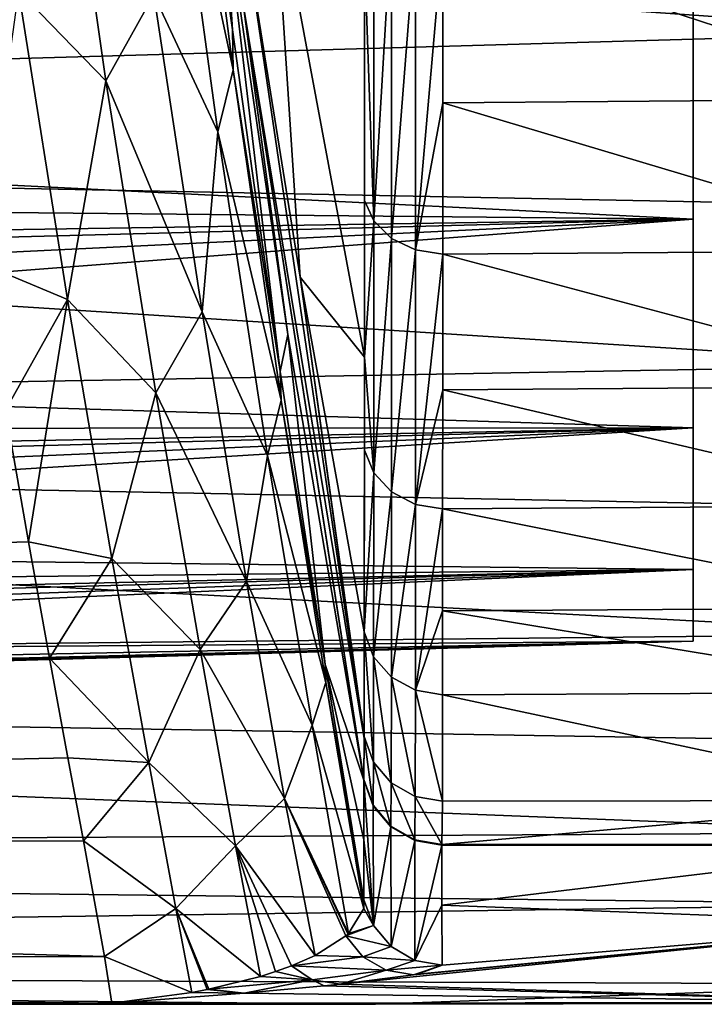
# Model space of a CAD drawing. Header units: millimetres. Extents: x -182 to 217, y -96 to 236.
# Tile 234 of 256: x 45.36 to 49.67, y -22.5 to -16.29. Entities that reach past the tile are written whole.
import ezdxf

# ---------------------------------------------------------------- set-up
doc = ezdxf.new("R2010")
doc.units = ezdxf.units.MM
doc.header["$LTSCALE"] = 52.148148
for name, color, linetype in [('705', 7, 'CONTINUOUS'), ('706', 7, 'CONTINUOUS'), ('708', 7, 'CONTINUOUS'), ('709', 7, 'CONTINUOUS'), ('710', 7, 'CONTINUOUS'), ('712', 7, 'CONTINUOUS'), ('744', 7, 'CONTINUOUS'), ('745', 7, 'CONTINUOUS'), ('746', 7, 'CONTINUOUS'), ('747', 7, 'CONTINUOUS'), ('761', 7, 'CONTINUOUS'), ('762', 7, 'CONTINUOUS'), ('763', 7, 'CONTINUOUS'), ('764', 7, 'CONTINUOUS'), ('765', 7, 'CONTINUOUS')]:
    doc.layers.add(name, color=color, linetype=linetype)

msp = doc.modelspace()

# ---------------------------------------------------------------- linework, layer by layer
at = {"layer": '705', "color": 7, "linetype": 'CONTINUOUS', "true_color": 0xaaaaaa}
for points in [[(28.4607, -17.0229, -14.7129), (29.4803, -14.8546, -16.8994), (51.1375, -16.3729, -15.433), (28.4607, -17.0229, -14.7129)], [(51.1375, -16.3729, -15.433), (29.4803, -14.8546, -16.8994), (51.1375, -15.1859, -16.6024), (51.1375, -16.3729, -15.433)], [(51.1377, -17.4702, -14.179), (28.4607, -17.0229, -14.7129), (51.1375, -16.3729, -15.433), (51.1377, -17.4702, -14.179)], [(27.293, -18.8997, -12.2086), (28.4607, -17.0229, -14.7129), (51.138, -18.4715, -12.8474), (27.293, -18.8997, -12.2086)], [(51.138, -18.4715, -12.8474), (28.4607, -17.0229, -14.7129), (51.1377, -17.4702, -14.179), (51.138, -18.4715, -12.8474)], [(51.1382, -19.3715, -11.4453), (27.293, -18.8997, -12.2086), (51.138, -18.4715, -12.8474), (51.1382, -19.3715, -11.4453)], [(25.9952, -20.4306, -9.4256), (27.293, -18.8997, -12.2086), (51.1385, -20.1653, -9.9806), (25.9952, -20.4306, -9.4256)], [(51.1385, -20.1653, -9.9806), (27.293, -18.8997, -12.2086), (51.1382, -19.3715, -11.4453), (51.1385, -20.1653, -9.9806)], [(51.1388, -20.8483, -8.4615), (25.9952, -20.4306, -9.4256), (51.1385, -20.1653, -9.9806), (51.1388, -20.8483, -8.4615)], [(24.5925, -21.5654, -6.4174), (25.9952, -20.4306, -9.4256), (51.1392, -21.4171, -6.8961), (24.5925, -21.5654, -6.4174)], [(51.1392, -21.4171, -6.8961), (25.9952, -20.4306, -9.4256), (51.1388, -20.8483, -8.4615), (51.1392, -21.4171, -6.8961)], [(51.1395, -21.8685, -5.2931), (24.5925, -21.5654, -6.4174), (51.1392, -21.4171, -6.8961), (51.1395, -21.8685, -5.2931)], [(23.1154, -22.2641, -3.2499), (24.5925, -21.5654, -6.4174), (51.1395, -21.8685, -5.2931), (23.1154, -22.2641, -3.2499)], [(51.1405, -22.3724, -2.3926), (23.1154, -22.2641, -3.2499), (51.1395, -21.8685, -5.2931), (51.1405, -22.3724, -2.3926)], [(21.6, -22.5, 0), (23.1154, -22.2641, -3.2499), (47.6, -22.5, 0), (21.6, -22.5, 0)], [(47.6, -22.5, 0), (23.1154, -22.2641, -3.2499), (51.1405, -22.3724, -2.3926), (47.6, -22.5, 0)], [(51.1424, -22.4933, 0.5488), (47.6, -22.5, 0), (51.1405, -22.3724, -2.3926), (51.1424, -22.4933, 0.5488)], [(47.6, -22.4983, 0.2744), (47.6, -22.5, 0), (51.1424, -22.4933, 0.5488), (47.6, -22.4983, 0.2744)], [(47.6, -22.4933, 0.5488), (47.6, -22.4983, 0.2744), (51.1424, -22.4933, 0.5488), (47.6, -22.4933, 0.5488)]]:
    msp.add_3dface(points, dxfattribs=at)
at = {"layer": '706', "color": 7, "linetype": 'CONTINUOUS', "true_color": 0xaaaaaa}
for points in [[(45.2679, -18.7546, 12.4304), (21.6, -20.2717, 9.7627), (45.4136, -19.5857, 11.0748), (45.2679, -18.7546, 12.4304)], [(45.4136, -19.5857, 11.0748), (21.6, -20.2717, 9.7627), (45.5456, -20.3172, 9.6675), (45.4136, -19.5857, 11.0748)], [(21.6, -20.2717, 9.7627), (21.6, -21.5003, 6.6322), (45.5456, -20.3172, 9.6675), (21.6, -20.2717, 9.7627)], [(45.5456, -20.3172, 9.6675), (21.6, -21.5003, 6.6322), (45.6616, -20.9463, 8.216), (45.5456, -20.3172, 9.6675)], [(45.6616, -20.9463, 8.216), (21.6, -21.5003, 6.6322), (45.7593, -21.4706, 6.7277), (45.6616, -20.9463, 8.216)], [(45.7593, -21.4706, 6.7277), (21.6, -21.5003, 6.6322), (45.8932, -22.1987, 3.6699), (45.7593, -21.4706, 6.7277)], [(21.6, -21.5003, 6.6322), (21.6, -22.2487, 3.3535), (45.8932, -22.1987, 3.6699), (21.6, -21.5003, 6.6322)], [(45.8932, -22.1987, 3.6699), (21.6, -22.2487, 3.3535), (45.9384, -22.4933, 0.5488), (45.8932, -22.1987, 3.6699)], [(21.6, -22.2487, 3.3535), (21.6, -22.5, 0), (45.9384, -22.4933, 0.5488), (21.6, -22.2487, 3.3535)], [(21.6, -22.5, 0), (47.6, -22.4983, 0.2744), (47.6, -22.4933, 0.5488), (21.6, -22.5, 0)], [(21.6, -22.5, 0), (47.6, -22.4933, 0.5488), (45.9384, -22.4933, 0.5488), (21.6, -22.5, 0)], [(21.6, -22.5, 0), (47.6, -22.5, 0), (47.6, -22.4983, 0.2744), (21.6, -22.5, 0)]]:
    msp.add_3dface(points, dxfattribs=at)
at = {"layer": '708', "color": 7, "linetype": 'CONTINUOUS', "true_color": 0xaaaaaa}
for points in [[(51.1402, -15.7447, 55.6409), (48.0228, -15.7692, 55.6144), (51.1403, -16.7933, 54.4252), (51.1402, -15.7447, 55.6409)], [(48.0228, -15.7692, 55.6144), (48.0226, -16.8178, 54.3945), (51.1403, -16.7933, 54.4252), (48.0228, -15.7692, 55.6144)], [(48.0226, -16.8178, 54.3945), (48.0225, -17.7722, 53.0995), (51.1404, -17.7482, 53.1347), (48.0226, -16.8178, 54.3945)], [(51.1403, -16.7933, 54.4252), (48.0226, -16.8178, 54.3945), (51.1404, -17.7482, 53.1347), (51.1403, -16.7933, 54.4252)], [(51.1404, -17.7482, 53.1347), (48.0225, -17.7722, 53.0995), (51.1405, -18.6042, 51.7765), (51.1404, -17.7482, 53.1347)], [(48.0225, -17.7722, 53.0995), (48.0223, -18.6271, 51.7369), (51.1405, -18.6042, 51.7765), (48.0225, -17.7722, 53.0995)], [(51.1405, -18.6042, 51.7765), (48.0223, -18.6271, 51.7369), (51.1407, -19.3564, 50.3585), (51.1405, -18.6042, 51.7765)], [(48.0223, -18.6271, 51.7369), (48.022, -19.3776, 50.3145), (51.1407, -19.3564, 50.3585), (48.0223, -18.6271, 51.7369)], [(51.1407, -19.3564, 50.3585), (48.022, -19.3776, 50.3145), (51.1409, -20.0006, 48.8884), (51.1407, -19.3564, 50.3585)], [(48.022, -19.3776, 50.3145), (48.0217, -20.0196, 48.8401), (51.1409, -20.0006, 48.8884), (48.022, -19.3776, 50.3145)], [(48.0217, -20.0196, 48.8401), (48.0214, -20.5495, 47.322), (51.1411, -20.5334, 47.3743), (48.0217, -20.0196, 48.8401)], [(51.1409, -20.0006, 48.8884), (48.0217, -20.0196, 48.8401), (51.1411, -20.5334, 47.3743), (51.1409, -20.0006, 48.8884)], [(51.1411, -20.5334, 47.3743), (48.0214, -20.5495, 47.322), (51.1418, -21.2161, 44.4826), (51.1411, -20.5334, 47.3743)], [(48.0214, -20.5495, 47.322), (48.0201, -21.2205, 44.4555), (51.1418, -21.2161, 44.4826), (48.0214, -20.5495, 47.322)], [(48.0171, -21.4936, 41.5244), (51.1434, -21.4936, 41.5244), (51.1418, -21.2161, 44.4826), (48.0171, -21.4936, 41.5244)], [(48.0201, -21.2205, 44.4555), (48.0171, -21.4936, 41.5244), (51.1418, -21.2161, 44.4826), (48.0201, -21.2205, 44.4555)]]:
    msp.add_3dface(points, dxfattribs=at)
at = {"layer": '709', "color": 7, "linetype": 'CONTINUOUS', "true_color": 0xaaaaaa}
for points in [[(51.1434, -21.4936, 41.5244), (48.0171, -21.4936, 41.5244), (48.017, -21.4956, 41.4425), (51.1434, -21.4936, 41.5244)], [(51.1434, -21.4936, 41.5244), (48.017, -21.4956, 41.4425), (51.1435, -21.4958, 41.433), (51.1434, -21.4936, 41.5244)], [(48.017, -21.4956, 41.4425), (48.017, -21.4976, 41.3607), (51.1435, -21.4958, 41.433), (48.017, -21.4956, 41.4425)], [(48.017, -21.4976, 41.3607), (51.1435, -21.4981, 41.3417), (51.1435, -21.4958, 41.433), (48.017, -21.4976, 41.3607)], [(48.0177, -21.8758, 25.8579), (51.1435, -21.4981, 41.3417), (48.017, -21.4976, 41.3607), (48.0177, -21.8758, 25.8579)], [(51.143, -21.9928, 21.0637), (51.1435, -21.4981, 41.3417), (48.0177, -21.8758, 25.8579), (51.143, -21.9928, 21.0637)], [(48.0184, -22.2533, 10.3873), (51.143, -21.9928, 21.0637), (48.0177, -21.8758, 25.8579), (48.0184, -22.2533, 10.3873)], [(51.143, -21.9928, 21.0637), (47.3789, -22.3739, 5.4448), (51.1425, -22.4884, 0.7483), (51.143, -21.9928, 21.0637)], [(47.3789, -22.3739, 5.4448), (51.143, -21.9928, 21.0637), (47.8382, -22.3139, 7.9007), (47.3789, -22.3739, 5.4448)], [(47.8382, -22.3139, 7.9007), (51.143, -21.9928, 21.0637), (47.8647, -22.309, 8.1013), (47.8382, -22.3139, 7.9007)], [(47.8647, -22.309, 8.1013), (51.143, -21.9928, 21.0637), (48.0184, -22.2533, 10.3873), (47.8647, -22.309, 8.1013)], [(46.7721, -22.4295, 3.1629), (51.1425, -22.4884, 0.7483), (47.2758, -22.3844, 5.0143), (46.7721, -22.4295, 3.1629)], [(47.2758, -22.3844, 5.0143), (51.1425, -22.4884, 0.7483), (47.3789, -22.3739, 5.4448), (47.2758, -22.3844, 5.0143)], [(45.9384, -22.4933, 0.5488), (51.1425, -22.4884, 0.7483), (46.7721, -22.4295, 3.1629), (45.9384, -22.4933, 0.5488)], [(51.1425, -22.4884, 0.7483), (45.9384, -22.4933, 0.5488), (51.1425, -22.4909, 0.6486), (51.1425, -22.4884, 0.7483)], [(45.9384, -22.4933, 0.5488), (47.6, -22.4933, 0.5488), (51.1425, -22.4909, 0.6486), (45.9384, -22.4933, 0.5488)], [(47.6, -22.4933, 0.5488), (51.1424, -22.4933, 0.5488), (51.1425, -22.4909, 0.6486), (47.6, -22.4933, 0.5488)]]:
    msp.add_3dface(points, dxfattribs=at)
at = {"layer": '710', "color": 7, "linetype": 'CONTINUOUS', "true_color": 0xaaaaaa}
for points in [[(49.6, -17.5514, 10.1336), (49.6, -15.8451, 12.6363), (49.6, -17.5514, -10.1336), (49.6, -17.5514, 10.1336)], [(49.6, -17.5514, -10.1336), (49.6, -15.8451, 12.6363), (49.6, -15.8451, -12.6363), (49.6, -17.5514, -10.1336)], [(49.6, -18.8657, 7.4046), (49.6, -17.5514, 10.1336), (49.6, -18.8657, -7.4046), (49.6, -18.8657, 7.4046)], [(49.6, -18.8657, -7.4046), (49.6, -17.5514, 10.1336), (49.6, -17.5514, -10.1336), (49.6, -18.8657, -7.4046)], [(49.6, -19.7586, 4.5101), (49.6, -18.8657, 7.4046), (49.6, -19.7586, -4.5101), (49.6, -19.7586, 4.5101)], [(49.6, -19.7586, -4.5101), (49.6, -18.8657, 7.4046), (49.6, -18.8657, -7.4046), (49.6, -19.7586, -4.5101)], [(49.6, -20.2101, 1.5147), (49.6, -19.7586, 4.5101), (49.6, -20.2101, -1.5147), (49.6, -20.2101, 1.5147)], [(49.6, -20.2101, -1.5147), (49.6, -19.7586, 4.5101), (49.6, -19.7586, -4.5101), (49.6, -20.2101, -1.5147)]]:
    msp.add_3dface(points, dxfattribs=at)
at = {"layer": '712', "color": 7, "linetype": 'CONTINUOUS', "true_color": 0xaaaaaa}
for points in [[(26.5983, -15.386, 14.0994), (49.6, -15.8451, 12.6363), (26.5983, -16.4038, 12.9009), (26.5983, -15.386, 14.0994)], [(49.6, -15.8451, 12.6363), (49.6, -17.5514, 10.1336), (26.5983, -16.4038, 12.9009), (49.6, -15.8451, 12.6363)], [(49.6, -17.5514, -10.1336), (49.6, -15.8451, -12.6363), (26.5983, -17.906, -10.7189), (49.6, -17.5514, -10.1336)], [(26.5983, -17.906, -10.7189), (49.6, -15.8451, -12.6363), (27.6669, -16.2813, -13.0105), (26.5983, -17.906, -10.7189)], [(26.5983, -16.4038, 12.9009), (49.6, -17.5514, 10.1336), (26.5983, -17.3287, 11.6292), (26.5983, -16.4038, 12.9009)], [(26.5983, -17.3287, 11.6292), (49.6, -17.5514, 10.1336), (26.5983, -18.1551, 10.2914), (26.5983, -17.3287, 11.6292)], [(49.6, -17.5514, 10.1336), (49.6, -18.8657, 7.4046), (26.5983, -18.1551, 10.2914), (49.6, -17.5514, 10.1336)], [(49.6, -18.8657, -7.4046), (49.6, -17.5514, -10.1336), (26.5983, -19.3125, -7.9086), (49.6, -18.8657, -7.4046)], [(26.5983, -19.3125, -7.9086), (49.6, -17.5514, -10.1336), (26.5983, -18.6623, -9.3402), (26.5983, -19.3125, -7.9086)], [(26.5983, -18.6623, -9.3402), (49.6, -17.5514, -10.1336), (26.5983, -17.906, -10.7189), (26.5983, -18.6623, -9.3402)], [(26.5983, -18.1551, 10.2914), (49.6, -18.8657, 7.4046), (26.5983, -18.8784, 8.8953), (26.5983, -18.1551, 10.2914)], [(49.6, -18.8657, 7.4046), (49.6, -19.7586, 4.5101), (26.5983, -19.4946, 7.4486), (49.6, -18.8657, 7.4046)], [(26.5983, -18.8784, 8.8953), (49.6, -18.8657, 7.4046), (26.5983, -19.4946, 7.4486), (26.5983, -18.8784, 8.8953)], [(49.6, -19.7586, -4.5101), (49.6, -18.8657, -7.4046), (26.5983, -20.2811, -4.9189), (49.6, -19.7586, -4.5101)], [(26.5983, -20.2811, -4.9189), (49.6, -18.8657, -7.4046), (26.5983, -19.8532, -6.432), (26.5983, -20.2811, -4.9189)], [(26.5983, -19.8532, -6.432), (49.6, -18.8657, -7.4046), (26.5983, -19.3125, -7.9086), (26.5983, -19.8532, -6.432)], [(26.5983, -19.4946, 7.4486), (49.6, -19.7586, 4.5101), (26.5983, -20.0001, 5.9597), (26.5983, -19.4946, 7.4486)], [(49.6, -19.7586, 4.5101), (49.6, -20.2101, 1.5147), (26.5983, -20.392, 4.4369), (49.6, -19.7586, 4.5101)], [(26.5983, -20.0001, 5.9597), (49.6, -19.7586, 4.5101), (26.5983, -20.392, 4.4369), (26.5983, -20.0001, 5.9597)], [(49.6, -20.2101, -1.5147), (49.6, -19.7586, -4.5101), (26.5983, -20.7898, -1.8179), (49.6, -20.2101, -1.5147)], [(26.5983, -20.7898, -1.8179), (49.6, -19.7586, -4.5101), (26.5983, -20.5939, -3.378), (26.5983, -20.7898, -1.8179)], [(26.5983, -20.5939, -3.378), (49.6, -19.7586, -4.5101), (26.5983, -20.2811, -4.9189), (26.5983, -20.5939, -3.378)], [(49.6, -20.2101, 1.5147), (49.6, -20.2101, -1.5147), (26.5983, -20.827, 1.3245), (49.6, -20.2101, 1.5147)], [(26.5983, -20.392, 4.4369), (49.6, -20.2101, 1.5147), (26.5983, -20.6682, 2.8889), (26.5983, -20.392, 4.4369)], [(26.5983, -20.6682, 2.8889), (49.6, -20.2101, 1.5147), (26.5983, -20.827, 1.3245), (26.5983, -20.6682, 2.8889)], [(26.5983, -20.827, 1.3245), (49.6, -20.2101, -1.5147), (26.5983, -20.8676, -0.2473), (26.5983, -20.827, 1.3245)], [(26.5983, -20.8676, -0.2473), (49.6, -20.2101, -1.5147), (26.5983, -20.7898, -1.8179), (26.5983, -20.8676, -0.2473)]]:
    msp.add_3dface(points, dxfattribs=at)
at = {"layer": '744', "color": 7, "linetype": 'CONTINUOUS', "true_color": 0xaaaaaa}
for points in [[(46.698, -16.3575, 17.9917), (46.6451, -15.537, 39.3126), (46.4009, -13.936, 19.9864), (46.698, -16.3575, 17.9917)], [(47.0462, -18.2772, 40.2417), (46.6451, -15.537, 39.3126), (46.9989, -18.5109, 15.6911), (47.0462, -18.2772, 40.2417)], [(46.9989, -18.5109, 15.6911), (46.6451, -15.537, 39.3126), (46.698, -16.3575, 17.9917), (46.9989, -18.5109, 15.6911)], [(47.2827, -20.3573, 13.1223), (47.0462, -18.2772, 40.2417), (46.9989, -18.5109, 15.6911), (47.2827, -20.3573, 13.1223)], [(47.525, -21.0867, 41.3506), (47.0462, -18.2772, 40.2417), (47.2827, -20.3573, 13.1223), (47.525, -21.0867, 41.3506)], [(47.525, -21.0867, 41.3506), (47.2827, -20.3573, 13.1223), (47.5255, -21.4623, 25.92), (47.525, -21.0867, 41.3506)], [(47.5261, -21.8407, 10.3772), (47.5255, -21.4623, 25.92), (47.2827, -20.3573, 13.1223), (47.5261, -21.8407, 10.3772)]]:
    msp.add_3dface(points, dxfattribs=at)
at = {"layer": '745', "color": 7, "linetype": 'CONTINUOUS', "true_color": 0xaaaaaa}
for points in [[(46.6451, -15.537, 39.3126), (47.0462, -18.2772, 40.2417), (46.766, -16.1966, 42.2939), (46.6451, -15.537, 39.3126)], [(46.766, -16.1966, 42.2939), (47.5274, -20.8243, 44.3089), (46.7782, -15.7515, 44.9918), (46.766, -16.1966, 42.2939)], [(46.7782, -15.7515, 44.9918), (47.5274, -20.8243, 44.3089), (47.1245, -17.9172, 46.0108), (46.7782, -15.7515, 44.9918)], [(47.0462, -18.2772, 40.2417), (47.525, -21.0867, 41.3506), (46.766, -16.1966, 42.2939), (47.0462, -18.2772, 40.2417)], [(46.766, -16.1966, 42.2939), (47.525, -21.0867, 41.3506), (47.525, -21.0845, 41.4329), (46.766, -16.1966, 42.2939)], [(47.5274, -20.8243, 44.3089), (46.766, -16.1966, 42.2939), (47.525, -21.0824, 41.515), (47.5274, -20.8243, 44.3089)], [(47.525, -21.0824, 41.515), (46.766, -16.1966, 42.2939), (47.525, -21.0845, 41.4329), (47.525, -21.0824, 41.515)], [(47.1245, -17.9172, 46.0108), (47.5274, -20.8243, 44.3089), (47.5275, -20.8113, 44.3893), (47.1245, -17.9172, 46.0108)], [(47.5285, -20.152, 47.1997), (47.1245, -17.9172, 46.0108), (47.5275, -20.8113, 44.3893), (47.5285, -20.152, 47.1997)]]:
    msp.add_3dface(points, dxfattribs=at)
at = {"layer": '746', "color": 7, "linetype": 'CONTINUOUS', "true_color": 0xaaaaaa}
for points in [[(46.7782, -15.7515, 44.9918), (47.1245, -17.9172, 46.0108), (46.9559, -15.3487, 49.3361), (46.7782, -15.7515, 44.9918)], [(46.9559, -15.3487, 49.3361), (47.1245, -17.9172, 46.0108), (47.5292, -18.42, 51.2571), (46.9559, -15.3487, 49.3361)], [(46.9559, -15.3487, 49.3361), (47.5292, -18.42, 51.2571), (47.5297, -15.8789, 54.8688), (46.9559, -15.3487, 49.3361)], [(47.5292, -18.42, 51.2571), (47.5294, -17.4339, 52.8554), (47.5297, -15.8789, 54.8688), (47.5292, -18.42, 51.2571)], [(47.1245, -17.9172, 46.0108), (47.5285, -20.152, 47.1997), (47.5292, -18.42, 51.2571), (47.1245, -17.9172, 46.0108)], [(47.5292, -18.42, 51.2571), (47.5285, -20.152, 47.1997), (47.5291, -19.0063, 50.1254), (47.5292, -18.42, 51.2571)]]:
    msp.add_3dface(points, dxfattribs=at)
at = {"layer": '747', "color": 7, "linetype": 'CONTINUOUS', "true_color": 0xaaaaaa}
for points in [[(46.698, -16.3575, 17.9917), (46.4009, -13.936, 19.9864), (46.4013, -14.2625, 19.2813), (46.698, -16.3575, 17.9917)], [(46.4013, -14.2625, 19.2813), (46.2853, -14.6537, 18.3718), (46.7031, -16.6108, 17.2994), (46.4013, -14.2625, 19.2813)], [(46.698, -16.3575, 17.9917), (46.4013, -14.2625, 19.2813), (46.7031, -16.6108, 17.2994), (46.698, -16.3575, 17.9917)], [(45.5757, -14.4001, 17.6349), (45.3512, -16.11, 15.8041), (45.9007, -16.6781, 15.4982), (45.5757, -14.4001, 17.6349)], [(45.5757, -14.4001, 17.6349), (45.9007, -16.6781, 15.4982), (46.2035, -16.134, 16.5116), (45.5757, -14.4001, 17.6349)], [(46.2853, -14.6537, 18.3718), (46.2035, -16.134, 16.5116), (46.606, -17.0015, 16.2236), (46.2853, -14.6537, 18.3718)], [(46.2853, -14.6537, 18.3718), (46.606, -17.0015, 16.2236), (46.7031, -16.6108, 17.2994), (46.2853, -14.6537, 18.3718)], [(45.3512, -16.11, 15.8041), (45.1115, -17.8278, 13.7266), (45.6587, -18.057, 13.5368), (45.3512, -16.11, 15.8041)], [(45.3512, -16.11, 15.8041), (45.6587, -18.057, 13.5368), (45.9007, -16.6781, 15.4982), (45.3512, -16.11, 15.8041)], [(46.2035, -16.134, 16.5116), (45.9007, -16.6781, 15.4982), (46.5067, -18.1347, 14.2852), (46.2035, -16.134, 16.5116)], [(46.2035, -16.134, 16.5116), (46.5067, -18.1347, 14.2852), (46.606, -17.0015, 16.2236), (46.2035, -16.134, 16.5116)], [(46.9989, -18.5109, 15.6911), (46.698, -16.3575, 17.9917), (46.7031, -16.6108, 17.2994), (46.9989, -18.5109, 15.6911)], [(46.7031, -16.6108, 17.2994), (46.606, -17.0015, 16.2236), (47.0045, -18.693, 15.0252), (46.7031, -16.6108, 17.2994)], [(46.9989, -18.5109, 15.6911), (46.7031, -16.6108, 17.2994), (47.0045, -18.693, 15.0252), (46.9989, -18.5109, 15.6911)], [(45.9007, -16.6781, 15.4982), (45.6587, -18.057, 13.5368), (46.215, -18.6456, 13.065), (45.9007, -16.6781, 15.4982)], [(45.9007, -16.6781, 15.4982), (46.215, -18.6456, 13.065), (46.5067, -18.1347, 14.2852), (45.9007, -16.6781, 15.4982)], [(46.606, -17.0015, 16.2236), (46.5067, -18.1347, 14.2852), (46.9186, -19.0437, 13.7691), (46.606, -17.0015, 16.2236)], [(46.606, -17.0015, 16.2236), (46.9186, -19.0437, 13.7691), (47.0045, -18.693, 15.0252), (46.606, -17.0015, 16.2236)], [(45.1115, -17.8278, 13.7266), (45.2679, -18.7546, 12.4304), (45.6587, -18.057, 13.5368), (45.1115, -17.8278, 13.7266)], [(45.2679, -18.7546, 12.4304), (45.4136, -19.5857, 11.0748), (45.6587, -18.057, 13.5368), (45.2679, -18.7546, 12.4304)], [(45.6587, -18.057, 13.5368), (45.4136, -19.5857, 11.0748), (45.939, -19.689, 11.0292), (45.6587, -18.057, 13.5368)], [(45.6587, -18.057, 13.5368), (45.939, -19.689, 11.0292), (46.215, -18.6456, 13.065), (45.6587, -18.057, 13.5368)], [(46.5067, -18.1347, 14.2852), (46.215, -18.6456, 13.065), (46.7875, -19.835, 11.8113), (46.5067, -18.1347, 14.2852)], [(46.5067, -18.1347, 14.2852), (46.7875, -19.835, 11.8113), (46.9186, -19.0437, 13.7691), (46.5067, -18.1347, 14.2852)], [(47.2827, -20.3573, 13.1223), (46.9989, -18.5109, 15.6911), (47.0045, -18.693, 15.0252), (47.2827, -20.3573, 13.1223)], [(46.215, -18.6456, 13.065), (45.939, -19.689, 11.0292), (46.4946, -20.2641, 10.3787), (46.215, -18.6456, 13.065)], [(46.215, -18.6456, 13.065), (46.4946, -20.2641, 10.3787), (46.7875, -19.835, 11.8113), (46.215, -18.6456, 13.065)], [(47.0045, -18.693, 15.0252), (46.9186, -19.0437, 13.7691), (47.2853, -20.4722, 12.4927), (47.0045, -18.693, 15.0252)], [(47.2827, -20.3573, 13.1223), (47.0045, -18.693, 15.0252), (47.2853, -20.4722, 12.4927), (47.2827, -20.3573, 13.1223)], [(46.9186, -19.0437, 13.7691), (46.7875, -19.835, 11.8113), (47.1996, -20.7399, 11.05), (46.9186, -19.0437, 13.7691)], [(46.9186, -19.0437, 13.7691), (47.1996, -20.7399, 11.05), (47.2853, -20.4722, 12.4927), (46.9186, -19.0437, 13.7691)], [(45.4136, -19.5857, 11.0748), (45.5456, -20.3172, 9.6675), (45.939, -19.689, 11.0292), (45.4136, -19.5857, 11.0748)], [(45.939, -19.689, 11.0292), (45.5456, -20.3172, 9.6675), (46.1723, -20.9765, 8.3238), (45.939, -19.689, 11.0292)], [(45.939, -19.689, 11.0292), (46.1723, -20.9765, 8.3238), (46.4946, -20.2641, 10.3787), (45.939, -19.689, 11.0292)], [(46.7875, -19.835, 11.8113), (46.4946, -20.2641, 10.3787), (47.0267, -21.2034, 9.1294), (46.7875, -19.835, 11.8113)], [(46.7875, -19.835, 11.8113), (47.0267, -21.2034, 9.1294), (47.1996, -20.7399, 11.05), (46.7875, -19.835, 11.8113)], [(46.4946, -20.2641, 10.3787), (46.1723, -20.9765, 8.3238), (46.7182, -21.5005, 7.4883), (46.4946, -20.2641, 10.3787)], [(46.4946, -20.2641, 10.3787), (46.7182, -21.5005, 7.4883), (47.0267, -21.2034, 9.1294), (46.4946, -20.2641, 10.3787)], [(45.5456, -20.3172, 9.6675), (45.6616, -20.9463, 8.216), (46.1723, -20.9765, 8.3238), (45.5456, -20.3172, 9.6675)], [(47.5261, -21.8407, 10.3772), (47.2827, -20.3573, 13.1223), (47.2853, -20.4722, 12.4927), (47.5261, -21.8407, 10.3772)], [(47.1996, -20.7399, 11.05), (47.5249, -21.8965, 9.813), (47.2853, -20.4722, 12.4927), (47.1996, -20.7399, 11.05)], [(47.5249, -21.8965, 9.813), (47.5261, -21.8407, 10.3772), (47.2853, -20.4722, 12.4927), (47.5249, -21.8965, 9.813)], [(47.1996, -20.7399, 11.05), (47.0267, -21.2034, 9.1294), (47.4283, -22.0535, 8.1184), (47.1996, -20.7399, 11.05)], [(47.1996, -20.7399, 11.05), (47.4283, -22.0535, 8.1184), (47.5249, -21.8965, 9.813), (47.1996, -20.7399, 11.05)], [(45.6616, -20.9463, 8.216), (45.7593, -21.4706, 6.7277), (46.1723, -20.9765, 8.3238), (45.6616, -20.9463, 8.216)], [(46.1723, -20.9765, 8.3238), (45.7593, -21.4706, 6.7277), (46.3422, -21.8953, 5.4675), (46.1723, -20.9765, 8.3238)], [(46.1723, -20.9765, 8.3238), (46.3422, -21.8953, 5.4675), (46.7182, -21.5005, 7.4883), (46.1723, -20.9765, 8.3238)], [(47.0267, -21.2034, 9.1294), (46.7182, -21.5005, 7.4883), (47.2197, -22.1918, 6.429), (47.0267, -21.2034, 9.1294)], [(47.0267, -21.2034, 9.1294), (47.2197, -22.1918, 6.429), (47.4113, -22.0687, 7.943), (47.0267, -21.2034, 9.1294)], [(47.0267, -21.2034, 9.1294), (47.4113, -22.0687, 7.943), (47.4258, -22.0558, 8.0922), (47.0267, -21.2034, 9.1294)], [(47.4283, -22.0535, 8.1184), (47.0267, -21.2034, 9.1294), (47.4258, -22.0558, 8.0922), (47.4283, -22.0535, 8.1184)], [(45.7593, -21.4706, 6.7277), (45.8932, -22.1987, 3.6699), (46.3422, -21.8953, 5.4675), (45.7593, -21.4706, 6.7277)], [(46.7182, -21.5005, 7.4883), (46.3422, -21.8953, 5.4675), (46.8739, -22.3244, 4.4874), (46.7182, -21.5005, 7.4883)], [(46.7182, -21.5005, 7.4883), (46.8739, -22.3244, 4.4874), (46.9692, -22.2942, 4.9716), (46.7182, -21.5005, 7.4883)], [(46.7182, -21.5005, 7.4883), (46.9692, -22.2942, 4.9716), (47.0705, -22.2574, 5.5225), (46.7182, -21.5005, 7.4883)], [(47.2197, -22.1918, 6.429), (46.7182, -21.5005, 7.4883), (47.0705, -22.2574, 5.5225), (47.2197, -22.1918, 6.429)], [(46.3422, -21.8953, 5.4675), (45.8932, -22.1987, 3.6699), (46.443, -22.4255, 2.5452), (46.3422, -21.8953, 5.4675)], [(46.3422, -21.8953, 5.4675), (46.443, -22.4255, 2.5452), (46.5397, -22.407, 2.9548), (46.3422, -21.8953, 5.4675)], [(46.3422, -21.8953, 5.4675), (46.5397, -22.407, 2.9548), (46.549, -22.4052, 2.9948), (46.3422, -21.8953, 5.4675)], [(46.8739, -22.3244, 4.4874), (46.3422, -21.8953, 5.4675), (46.549, -22.4052, 2.9948), (46.8739, -22.3244, 4.4874)], [(45.8932, -22.1987, 3.6699), (45.9384, -22.4933, 0.5488), (46.443, -22.4255, 2.5452), (45.8932, -22.1987, 3.6699)]]:
    msp.add_3dface(points, dxfattribs=at)
at = {"layer": '761', "color": 7, "linetype": 'CONTINUOUS', "true_color": 0xaaaaaa}
for points in [[(47.5261, -21.8407, 10.3772), (47.5249, -21.8965, 9.813), (47.5856, -22.0037, 10.3812), (47.5261, -21.8407, 10.3772)], [(47.5249, -21.8965, 9.813), (47.4283, -22.0535, 8.1184), (47.5856, -22.0037, 10.3812), (47.5249, -21.8965, 9.813)], [(47.4258, -22.0558, 8.0922), (47.4113, -22.0687, 7.943), (47.5856, -22.0037, 10.3812), (47.4258, -22.0558, 8.0922)], [(47.5856, -22.0037, 10.3812), (47.4113, -22.0687, 7.943), (47.6972, -22.1365, 10.3844), (47.5856, -22.0037, 10.3812)], [(47.4283, -22.0535, 8.1184), (47.4258, -22.0558, 8.0922), (47.5856, -22.0037, 10.3812), (47.4283, -22.0535, 8.1184)], [(47.4113, -22.0687, 7.943), (47.2197, -22.1918, 6.429), (47.5192, -22.2004, 7.9051), (47.4113, -22.0687, 7.943)], [(47.4113, -22.0687, 7.943), (47.5192, -22.2004, 7.9051), (47.6972, -22.1365, 10.3844), (47.4113, -22.0687, 7.943)], [(47.6972, -22.1365, 10.3844), (47.5192, -22.2004, 7.9051), (47.8475, -22.2232, 10.3865), (47.6972, -22.1365, 10.3844)], [(47.2197, -22.1918, 6.429), (47.0705, -22.2574, 5.5225), (47.5192, -22.2004, 7.9051), (47.2197, -22.1918, 6.429)], [(47.5192, -22.2004, 7.9051), (47.0705, -22.2574, 5.5225), (47.6665, -22.2851, 7.8868), (47.5192, -22.2004, 7.9051)], [(47.5192, -22.2004, 7.9051), (47.6665, -22.2851, 7.8868), (47.8475, -22.2232, 10.3865), (47.5192, -22.2004, 7.9051)], [(47.0705, -22.2574, 5.5225), (46.9692, -22.2942, 4.9716), (47.201, -22.3458, 5.4174), (47.0705, -22.2574, 5.5225)], [(47.0705, -22.2574, 5.5225), (47.201, -22.3458, 5.4174), (47.6665, -22.2851, 7.8868), (47.0705, -22.2574, 5.5225)], [(47.6665, -22.2851, 7.8868), (48.0184, -22.2533, 10.3873), (47.8475, -22.2232, 10.3865), (47.6665, -22.2851, 7.8868)], [(47.8382, -22.3139, 7.9007), (48.0184, -22.2533, 10.3873), (47.6665, -22.2851, 7.8868), (47.8382, -22.3139, 7.9007)], [(47.8382, -22.3139, 7.9007), (47.8647, -22.309, 8.1013), (48.0184, -22.2533, 10.3873), (47.8382, -22.3139, 7.9007)], [(46.8739, -22.3244, 4.4874), (46.549, -22.4052, 2.9948), (47.201, -22.3458, 5.4174), (46.8739, -22.3244, 4.4874)], [(46.9692, -22.2942, 4.9716), (46.8739, -22.3244, 4.4874), (47.201, -22.3458, 5.4174), (46.9692, -22.2942, 4.9716)], [(47.201, -22.3458, 5.4174), (47.3789, -22.3739, 5.4448), (47.6665, -22.2851, 7.8868), (47.201, -22.3458, 5.4174)], [(47.3789, -22.3739, 5.4448), (47.8382, -22.3139, 7.9007), (47.6665, -22.2851, 7.8868), (47.3789, -22.3739, 5.4448)], [(46.549, -22.4052, 2.9948), (46.7721, -22.4295, 3.1629), (47.201, -22.3458, 5.4174), (46.549, -22.4052, 2.9948)], [(46.7721, -22.4295, 3.1629), (47.2758, -22.3844, 5.0143), (47.201, -22.3458, 5.4174), (46.7721, -22.4295, 3.1629)], [(47.2758, -22.3844, 5.0143), (47.3789, -22.3739, 5.4448), (47.201, -22.3458, 5.4174), (47.2758, -22.3844, 5.0143)], [(45.9384, -22.4933, 0.5488), (46.7721, -22.4295, 3.1629), (46.443, -22.4255, 2.5452), (45.9384, -22.4933, 0.5488)], [(46.443, -22.4255, 2.5452), (46.7721, -22.4295, 3.1629), (46.5397, -22.407, 2.9548), (46.443, -22.4255, 2.5452)], [(46.5397, -22.407, 2.9548), (46.7721, -22.4295, 3.1629), (46.549, -22.4052, 2.9948), (46.5397, -22.407, 2.9548)]]:
    msp.add_3dface(points, dxfattribs=at)
at = {"layer": '762', "color": 7, "linetype": 'CONTINUOUS', "true_color": 0xaaaaaa}
for points in [[(47.525, -21.0867, 41.3506), (47.5255, -21.4623, 25.92), (47.5856, -22.0037, 10.3812), (47.525, -21.0867, 41.3506)], [(47.525, -21.0867, 41.3506), (47.5856, -22.0037, 10.3812), (47.5848, -21.2491, 41.3546), (47.525, -21.0867, 41.3506)], [(47.5848, -21.2491, 41.3546), (47.5856, -22.0037, 10.3812), (47.6964, -21.3813, 41.3578), (47.5848, -21.2491, 41.3546)], [(47.5856, -22.0037, 10.3812), (47.6972, -22.1365, 10.3844), (47.6964, -21.3813, 41.3578), (47.5856, -22.0037, 10.3812)], [(47.6964, -21.3813, 41.3578), (47.6972, -22.1365, 10.3844), (47.8465, -21.4676, 41.36), (47.6964, -21.3813, 41.3578)], [(47.5255, -21.4623, 25.92), (47.5261, -21.8407, 10.3772), (47.5856, -22.0037, 10.3812), (47.5255, -21.4623, 25.92)], [(47.6972, -22.1365, 10.3844), (47.8475, -22.2232, 10.3865), (47.8465, -21.4676, 41.36), (47.6972, -22.1365, 10.3844)], [(47.8475, -22.2232, 10.3865), (48.017, -21.4976, 41.3607), (47.8465, -21.4676, 41.36), (47.8475, -22.2232, 10.3865)], [(48.017, -21.4976, 41.3607), (47.8475, -22.2232, 10.3865), (48.0177, -21.8758, 25.8579), (48.017, -21.4976, 41.3607)], [(48.0184, -22.2533, 10.3873), (48.0177, -21.8758, 25.8579), (47.8475, -22.2232, 10.3865), (48.0184, -22.2533, 10.3873)]]:
    msp.add_3dface(points, dxfattribs=at)
at = {"layer": '763', "color": 7, "linetype": 'CONTINUOUS', "true_color": 0xaaaaaa}
for points in [[(47.525, -21.0824, 41.515), (47.525, -21.0845, 41.4329), (47.5848, -21.2449, 41.5189), (47.525, -21.0824, 41.515)], [(47.525, -21.0867, 41.3506), (47.5848, -21.2449, 41.5189), (47.525, -21.0845, 41.4329), (47.525, -21.0867, 41.3506)], [(47.525, -21.0867, 41.3506), (47.5848, -21.2491, 41.3546), (47.5848, -21.2449, 41.5189), (47.525, -21.0867, 41.3506)], [(47.5848, -21.2449, 41.5189), (47.5848, -21.2491, 41.3546), (47.6965, -21.3773, 41.522), (47.5848, -21.2449, 41.5189)], [(47.5848, -21.2491, 41.3546), (47.6964, -21.3813, 41.3578), (47.6965, -21.3773, 41.522), (47.5848, -21.2491, 41.3546)], [(47.6965, -21.3773, 41.522), (47.6964, -21.3813, 41.3578), (47.8466, -21.4636, 41.5239), (47.6965, -21.3773, 41.522)], [(47.6964, -21.3813, 41.3578), (47.8465, -21.4676, 41.36), (47.8466, -21.4636, 41.5239), (47.6964, -21.3813, 41.3578)], [(47.8465, -21.4676, 41.36), (48.017, -21.4976, 41.3607), (47.8466, -21.4636, 41.5239), (47.8465, -21.4676, 41.36)], [(48.017, -21.4956, 41.4425), (48.0171, -21.4936, 41.5244), (47.8466, -21.4636, 41.5239), (48.017, -21.4956, 41.4425)], [(48.017, -21.4976, 41.3607), (48.017, -21.4956, 41.4425), (47.8466, -21.4636, 41.5239), (48.017, -21.4976, 41.3607)]]:
    msp.add_3dface(points, dxfattribs=at)
at = {"layer": '764', "color": 7, "linetype": 'CONTINUOUS', "true_color": 0xaaaaaa}
for points in [[(47.5285, -20.152, 47.1997), (47.5275, -20.8113, 44.3893), (47.5866, -20.9728, 44.4155), (47.5285, -20.152, 47.1997)], [(47.5285, -20.152, 47.1997), (47.5866, -20.9728, 44.4155), (47.5875, -20.3091, 47.2481), (47.5285, -20.152, 47.1997)], [(47.5866, -20.9728, 44.4155), (47.6982, -21.1046, 44.4369), (47.5875, -20.3091, 47.2481), (47.5866, -20.9728, 44.4155)], [(47.5875, -20.3091, 47.2481), (47.6982, -21.1046, 44.4369), (47.6996, -20.4374, 47.2875), (47.5875, -20.3091, 47.2481)], [(47.6982, -21.1046, 44.4369), (47.8488, -21.1906, 44.4508), (47.6996, -20.4374, 47.2875), (47.6982, -21.1046, 44.4369)], [(47.6996, -20.4374, 47.2875), (47.8488, -21.1906, 44.4508), (47.8511, -20.5209, 47.3132), (47.6996, -20.4374, 47.2875)], [(47.8488, -21.1906, 44.4508), (48.0201, -21.2205, 44.4555), (47.8511, -20.5209, 47.3132), (47.8488, -21.1906, 44.4508)], [(48.0201, -21.2205, 44.4555), (48.0214, -20.5495, 47.322), (47.8511, -20.5209, 47.3132), (48.0201, -21.2205, 44.4555)], [(47.5274, -20.8243, 44.3089), (47.525, -21.0824, 41.515), (47.5275, -20.8113, 44.3893), (47.5274, -20.8243, 44.3089)], [(47.5275, -20.8113, 44.3893), (47.525, -21.0824, 41.515), (47.5848, -21.2449, 41.5189), (47.5275, -20.8113, 44.3893)], [(47.5275, -20.8113, 44.3893), (47.5848, -21.2449, 41.5189), (47.5866, -20.9728, 44.4155), (47.5275, -20.8113, 44.3893)], [(47.5848, -21.2449, 41.5189), (47.6965, -21.3773, 41.522), (47.5866, -20.9728, 44.4155), (47.5848, -21.2449, 41.5189)], [(47.5866, -20.9728, 44.4155), (47.6965, -21.3773, 41.522), (47.6982, -21.1046, 44.4369), (47.5866, -20.9728, 44.4155)], [(47.6965, -21.3773, 41.522), (47.8466, -21.4636, 41.5239), (47.6982, -21.1046, 44.4369), (47.6965, -21.3773, 41.522)], [(47.6982, -21.1046, 44.4369), (47.8466, -21.4636, 41.5239), (47.8488, -21.1906, 44.4508), (47.6982, -21.1046, 44.4369)], [(47.8466, -21.4636, 41.5239), (48.0171, -21.4936, 41.5244), (47.8488, -21.1906, 44.4508), (47.8466, -21.4636, 41.5239)], [(48.0171, -21.4936, 41.5244), (48.0201, -21.2205, 44.4555), (47.8488, -21.1906, 44.4508), (48.0171, -21.4936, 41.5244)]]:
    msp.add_3dface(points, dxfattribs=at)
at = {"layer": '765', "color": 7, "linetype": 'CONTINUOUS', "true_color": 0xaaaaaa}
for points in [[(47.5882, -15.5805, 55.4463), (47.5297, -15.8789, 54.8688), (47.588, -17.561, 52.9611), (47.5882, -15.5805, 55.4463)], [(47.5882, -15.5805, 55.4463), (47.588, -17.561, 52.9611), (47.7, -15.6791, 55.5378), (47.5882, -15.5805, 55.4463)], [(47.7, -15.6791, 55.5378), (47.588, -17.561, 52.9611), (47.6998, -17.6721, 53.0368), (47.7, -15.6791, 55.5378)], [(47.7, -15.6791, 55.5378), (47.6998, -17.6721, 53.0368), (47.8512, -15.7435, 55.5975), (47.7, -15.6791, 55.5378)], [(47.8512, -15.7435, 55.5975), (47.6998, -17.6721, 53.0368), (47.8511, -17.7447, 53.0861), (47.8512, -15.7435, 55.5975)], [(48.0228, -15.7692, 55.6144), (47.8512, -15.7435, 55.5975), (47.8511, -17.7447, 53.0861), (48.0228, -15.7692, 55.6144)], [(48.0226, -16.8178, 54.3945), (48.0228, -15.7692, 55.6144), (47.8511, -17.7447, 53.0861), (48.0226, -16.8178, 54.3945)], [(47.5297, -15.8789, 54.8688), (47.5294, -17.4339, 52.8554), (47.588, -17.561, 52.9611), (47.5297, -15.8789, 54.8688)], [(48.0225, -17.7722, 53.0995), (48.0226, -16.8178, 54.3945), (47.8511, -17.7447, 53.0861), (48.0225, -17.7722, 53.0995)], [(47.5294, -17.4339, 52.8554), (47.5292, -18.42, 51.2571), (47.588, -17.561, 52.9611), (47.5294, -17.4339, 52.8554)], [(47.588, -17.561, 52.9611), (47.5292, -18.42, 51.2571), (47.5879, -19.1491, 50.208), (47.588, -17.561, 52.9611)], [(47.588, -17.561, 52.9611), (47.5879, -19.1491, 50.208), (47.6998, -17.6721, 53.0368), (47.588, -17.561, 52.9611)], [(47.6998, -17.6721, 53.0368), (47.5879, -19.1491, 50.208), (47.6998, -19.2702, 50.2662), (47.6998, -17.6721, 53.0368)], [(47.6998, -17.6721, 53.0368), (47.6998, -19.2702, 50.2662), (47.8511, -17.7447, 53.0861), (47.6998, -17.6721, 53.0368)], [(47.8511, -17.7447, 53.0861), (47.6998, -19.2702, 50.2662), (47.8511, -19.3491, 50.3041), (47.8511, -17.7447, 53.0861)], [(48.0225, -17.7722, 53.0995), (47.8511, -17.7447, 53.0861), (47.8511, -19.3491, 50.3041), (48.0225, -17.7722, 53.0995)], [(48.0223, -18.6271, 51.7369), (48.0225, -17.7722, 53.0995), (47.8511, -19.3491, 50.3041), (48.0223, -18.6271, 51.7369)], [(47.5292, -18.42, 51.2571), (47.5291, -19.0063, 50.1254), (47.5879, -19.1491, 50.208), (47.5292, -18.42, 51.2571)], [(48.022, -19.3776, 50.3145), (48.0223, -18.6271, 51.7369), (47.8511, -19.3491, 50.3041), (48.022, -19.3776, 50.3145)], [(47.5291, -19.0063, 50.1254), (47.5285, -20.152, 47.1997), (47.5879, -19.1491, 50.208), (47.5291, -19.0063, 50.1254)], [(47.5285, -20.152, 47.1997), (47.5875, -20.3091, 47.2481), (47.5879, -19.1491, 50.208), (47.5285, -20.152, 47.1997)], [(47.5879, -19.1491, 50.208), (47.5875, -20.3091, 47.2481), (47.6998, -19.2702, 50.2662), (47.5879, -19.1491, 50.208)], [(47.5875, -20.3091, 47.2481), (47.6996, -20.4374, 47.2875), (47.6998, -19.2702, 50.2662), (47.5875, -20.3091, 47.2481)], [(47.6998, -19.2702, 50.2662), (47.6996, -20.4374, 47.2875), (47.8511, -19.3491, 50.3041), (47.6998, -19.2702, 50.2662)], [(47.6996, -20.4374, 47.2875), (47.8511, -20.5209, 47.3132), (47.8511, -19.3491, 50.3041), (47.6996, -20.4374, 47.2875)], [(47.8511, -20.5209, 47.3132), (48.022, -19.3776, 50.3145), (47.8511, -19.3491, 50.3041), (47.8511, -20.5209, 47.3132)], [(48.0217, -20.0196, 48.8401), (48.022, -19.3776, 50.3145), (47.8511, -20.5209, 47.3132), (48.0217, -20.0196, 48.8401)], [(48.0214, -20.5495, 47.322), (48.0217, -20.0196, 48.8401), (47.8511, -20.5209, 47.3132), (48.0214, -20.5495, 47.322)]]:
    msp.add_3dface(points, dxfattribs=at)

doc.saveas('drawing.dxf')
